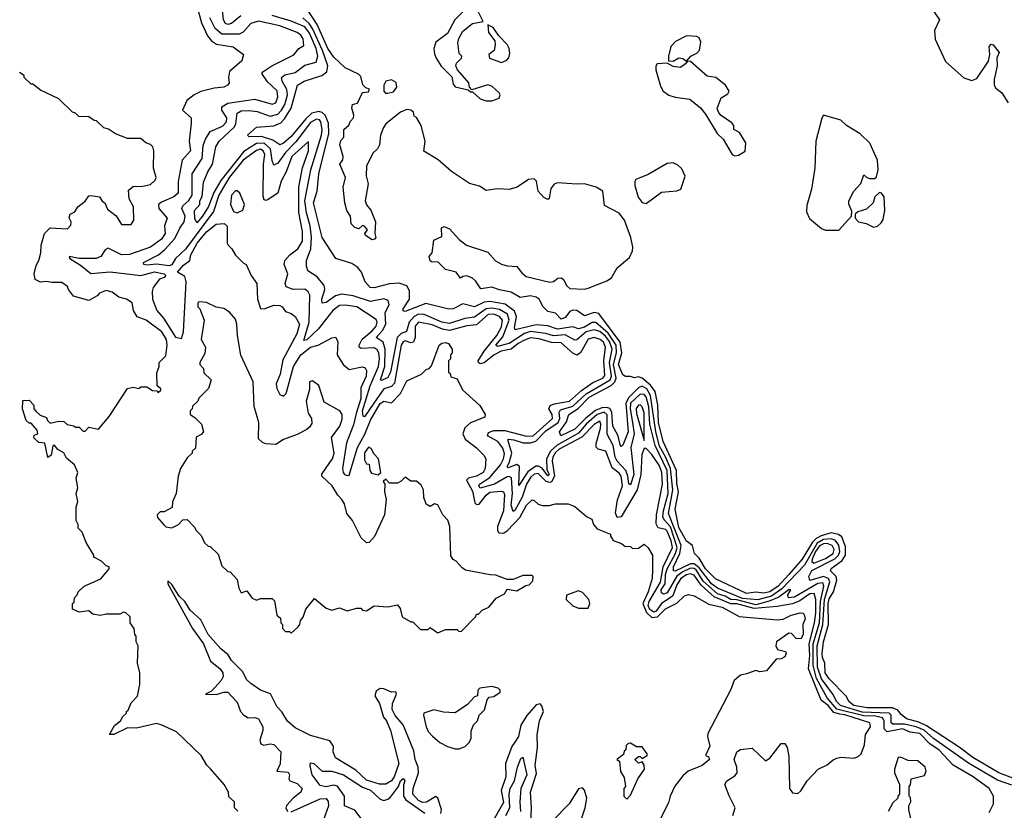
# Model space of a CAD drawing. Extents: x 2472589 to 2662339, y 701009 to 849030.
# Tile 125 of 256: x 2547936 to 2553043, y 781481 to 785585. Entities that reach past the tile are written whole.
import ezdxf

# ---------------------------------------------------------------- set-up
doc = ezdxf.new("R2010")
doc.units = 0

msp = doc.modelspace()

# ---------------------------------------------------------------- linework, layer by layer
at = {"layer": '0CON05XD'}
for points in [[(2550275, 785666), (2550193.8, 785585), (2550155, 785513.8), (2550095, 785467.5), (2550084.4, 785435.6), (2550088.3, 785408.3), (2550096, 785385), (2550122.9, 785342.9), (2550178.3, 785288.3), (2550185, 785250), (2550195, 785236.7), (2550261.7, 785221.7), (2550275, 785210), (2550285, 785210), (2550325, 785173.8), (2550355, 785163.3), (2550385, 785163.3)], [(2548858.2, 785645), (2548878.9, 785568.9), (2548910.8, 785500.8), (2548931.5, 785475), (2548957.3, 785457.3), (2549043.6, 785443.6), (2549096.7, 785405), (2549087.9, 785372.1), (2549024.3, 785315.7), (2549018.8, 785285), (2549022.5, 785255), (2549013.3, 785245), (2548995, 785234.4), (2548945, 785230), (2548875, 785211.5), (2548841.4, 785195), (2548803.1, 785165), (2548781.2, 785115), (2548825, 785076), (2548825, 785047.5), (2548815.5, 784955), (2548821.8, 784905), (2548779.1, 784855), (2548757.9, 784745), (2548758.2, 784685), (2548735, 784665.4), (2548671.9, 784638.1), (2548656.9, 784625), (2548657.8, 784605), (2548701.4, 784555), (2548686.7, 784515), (2548690.4, 784475), (2548671.8, 784445), (2548615, 784404), (2548505, 784365.9), (2548465, 784363.9), (2548395, 784398.5), (2548378.9, 784391.1), (2548357.1, 784355), (2548333.3, 784345), (2548245.4, 784345.4), (2548193.3, 784355), (2548196.7, 784345), (2548251.3, 784311.3), (2548305, 784267.3), (2548405, 784277), (2548565, 784256.4), (2548635, 784276.1), (2548685.8, 784265), (2548695, 784257.1), (2548685, 784246.8), (2548661.2, 784238.8), (2548628, 784195), (2548622.8, 784175), (2548624.7, 784134.7), (2548646.7, 784075), (2548682.4, 784035), (2548745, 783937.5), (2548775, 783930), (2548785.8, 783964.2), (2548800.3, 784225), (2548792.7, 784252.7), (2548754.6, 784275), (2548785, 784310.5), (2548819.2, 784335), (2548824.1, 784365), (2548857.1, 784425), (2548905, 784483.8), (2548955, 784524.3), (2548996.4, 784526.4), (2549013, 784513), (2549012.5, 784425), (2549017.5, 784415), (2549036.1, 784396.1), (2549055, 784362.5), (2549095, 784322.5), (2549110, 784315), (2549136.4, 784256.4), (2549166.7, 784215), (2549168.9, 784135), (2549185, 784086.2), (2549205, 784084.2), (2549255, 784102.5), (2549285, 784101.2), (2549296.7, 784095), (2549315, 784070), (2549345, 784059.2), (2549364.4, 784044.4), (2549388.2, 784005), (2549374, 783955), (2549300.5, 783819.5), (2549286.9, 783745), (2549266.9, 783695), (2549270.5, 783670.5), (2549285, 783640), (2549305, 783631.4), (2549318.2, 783645), (2549356.5, 783785), (2549394.7, 783845), (2549445, 783886), (2549485, 783895.7), (2549555, 783933.8), (2549575, 783936.7), (2549586.2, 783915), (2549582, 783845), (2549614.6, 783794.6), (2549645, 783769.2), (2549712.7, 783782.7), (2549727.9, 783777.9), (2549734.4, 783764.4), (2549733.5, 783735), (2549706.2, 783675), (2549705, 783618.8), (2549681.6, 783541.6), (2549668.1, 783481.9), (2549631.3, 783388.7), (2549609.8, 783255), (2549613.2, 783235), (2549621.5, 783225), (2549635, 783218.8), (2549645, 783221.3), (2549688.1, 783365), (2549726.7, 783433.3), (2549755, 783506.1), (2549805, 783592.9), (2549825, 783604.5), (2549865, 783596.7), (2549911.1, 783645), (2549945, 783710), (2550020, 783745), (2550045, 783770), (2550060, 783775), (2550071.7, 783788.3), (2550112.5, 783895), (2550125, 783906.7), (2550145, 783910), (2550160, 783905), (2550180, 783875), (2550180, 783855), (2550170, 783845), (2550170, 783825), (2550160, 783815), (2550160, 783755), (2550168.3, 783748.3), (2550171.7, 783731.7), (2550205, 783720), (2550233.6, 783663.6), (2550323, 783583), (2550350, 783535), (2550348.3, 783521.7), (2550275, 783493.3), (2550244.2, 783465.8), (2550234, 783435), (2550247.1, 783407.1), (2550305, 783363.3), (2550343.3, 783325), (2550353.8, 783305), (2550350.8, 783255), (2550339.4, 783235), (2550306, 783215), (2550263.8, 783205), (2550254.3, 783195), (2550285, 783138.6), (2550296.7, 783076.7), (2550305, 783068.2), (2550319.4, 783070.6), (2550355, 783117.5), (2550375, 783132.1), (2550435, 783138.6), (2550445, 783133.8), (2550450.9, 783120.9), (2550445.8, 783035), (2550413.9, 782955), (2550413.6, 782933.6), (2550420.7, 782920.7), (2550445, 782919), (2550466.4, 782933.6), (2550529.5, 783000.5), (2550565, 783065.8), (2550595, 783092.5), (2550605, 783090), (2550625, 783070), (2550647, 783063), (2550683, 783063), (2550715, 783072.5), (2550781.7, 783071.7), (2550815, 783057.5), (2550876.4, 783006.4), (2550903, 782993), (2550912.5, 782965), (2550931.7, 782941.7), (2551000, 782915), (2551000, 782905), (2551015, 782882.5), (2551057, 782867), (2551075, 782852.5), (2551105, 782850), (2551115, 782840), (2551145, 782842.5), (2551175, 782862.5), (2551195, 782843.3), (2551218.6, 782805), (2551218.3, 782731.7), (2551215.7, 782685), (2551195.2, 782615), (2551169, 782555), (2551187.5, 782507.5), (2551215, 782482.9), (2551245, 782485.5), (2551285, 782527.7), (2551344, 782556), (2551385, 782594), (2551405, 782601.2), (2551435, 782593.8), (2551510.9, 782550.9), (2551578.8, 782535), (2551667, 782487), (2551865, 782469.2), (2551896.4, 782473.6), (2551937.5, 782495), (2551985, 782505.8), (2551997.5, 782505), (2552005, 782497.5), (2552010, 782475), (2551998, 782445), (2551998.9, 782395), (2551988.7, 782371.3), (2551963.4, 782373.4), (2551938.5, 782398.5), (2551925, 782400), (2551861.5, 782355), (2551857.1, 782335), (2551866.2, 782316.2), (2551908.8, 782305), (2551912, 782295), (2551905, 782277.5), (2551885, 782267.5), (2551860, 782265), (2551810, 782205), (2551775, 782200), (2551755, 782207.5), (2551705, 782190), (2551675, 782182.5), (2551642.5, 782155), (2551622.5, 782105), (2551505, 781880), (2551503.3, 781865), (2551515.8, 781814.2), (2551492.5, 781765), (2551509.3, 781759.3), (2551513.3, 781745), (2551475.4, 781714.6), (2551403.3, 781685), (2551375, 781660), (2551333.9, 781606.1), (2551310, 781555), (2551300.7, 781519.3), (2551212.7, 781347.3)], [(2549083.1, 785605), (2549035, 785564.5), (2549015, 785559.5), (2549004.3, 785565), (2548993.8, 785583.8), (2548988.1, 785635)], [(2553095, 781643.9), (2553015, 781675.3), (2552879.5, 781755), (2552809.6, 781809.6), (2552639.1, 781919.1), (2552599.4, 781939.4), (2552535, 781956.4), (2552508.5, 781978.5), (2552491.1, 782001.1), (2552463.8, 782013.8), (2552332.5, 782012.5), (2552262.7, 782025), (2552238.2, 782045), (2552223.4, 782073.4), (2552135, 782164), (2552113.8, 782195), (2552112.7, 782245), (2552100, 782275), (2552099, 782295), (2552105.3, 782355), (2552130.8, 782445), (2552129.8, 782555), (2552135, 782579.5), (2552157.8, 782615), (2552174.1, 782675), (2552170, 782695), (2552141.5, 782725), (2552145, 782736), (2552202.3, 782777.7), (2552220, 782805), (2552220, 782850), (2552201, 782901), (2552183.6, 782913.6), (2552145, 782921.3), (2552093.2, 782906.8), (2552067.3, 782892.7), (2552047.5, 782872.5), (2551994.7, 782785), (2551925, 782705.5), (2551870.8, 782645), (2551827.3, 782615), (2551795, 782607.6), (2551755, 782612.9), (2551705, 782607.1), (2551545, 782682.9), (2551493.9, 782735), (2551460, 782790), (2551436.2, 782815), (2551426.2, 782855), (2551395, 782877.5), (2551355, 782948.6), (2551336.2, 783045), (2551353.4, 783135), (2551345, 783177.5), (2551343.6, 783245), (2551273, 783395), (2551249.8, 783495), (2551246.5, 783586.5), (2551231.4, 783655), (2551207.5, 783687.5), (2551165, 783724.7), (2551145, 783730.6), (2551125, 783726.7), (2551105, 783733.3), (2551077.5, 783732.5), (2551065, 783741.2), (2551042.5, 783795), (2551060, 783855), (2551051.4, 783911.4), (2550939.6, 784059.6), (2550915, 784064.8), (2550865, 784047.3), (2550825.3, 784075.3), (2550805, 784077.2), (2550789.9, 784070.1), (2550765, 784038.8), (2550745, 784031.2), (2550715, 784060.9), (2550675, 784070), (2550650.8, 784095), (2550630.6, 784135), (2550615.3, 784145.3), (2550585, 784151.6), (2550532.8, 784142.8), (2550485, 784170.9), (2550425, 784182.2), (2550385, 784196.9), (2550327.9, 784187.9), (2550300.2, 784230.2), (2550285, 784242.9), (2550255, 784256.2), (2550235, 784252.5), (2550223, 784243), (2550200, 784275), (2550145, 784287.5), (2550105, 784328.8), (2550075, 784327.1), (2550065, 784334), (2550060, 784355), (2550076.2, 784375), (2550085, 784440), (2550125, 784460), (2550123.3, 784505), (2550138.3, 784511.7), (2550165, 784500), (2550215, 784444.3), (2550254, 784415), (2550365, 784377.7), (2550403.6, 784333.6), (2550435, 784315.5), (2550465, 784307.1), (2550514.6, 784304.6), (2550540.3, 784270.3), (2550562.6, 784252.6), (2550685, 784222.3), (2550705, 784226.5), (2550727.2, 784242.8), (2550745, 784244.5), (2550756.8, 784236.8), (2550773.8, 784203.8), (2550790, 784190), (2550864, 784186), (2550885, 784191.1), (2550981.1, 784228.9), (2551005, 784245.4), (2551035, 784297.1), (2551099.5, 784350.5), (2551114.7, 784385), (2551116.2, 784405), (2551106.4, 784455), (2551072.5, 784545), (2551045, 784580), (2550970, 784620), (2550960, 784695), (2550926.7, 784715), (2550865, 784732.7), (2550825, 784732), (2550725, 784737.3), (2550708.5, 784731.5), (2550691.5, 784708.5), (2550682.5, 784657.5), (2550675, 784650.8), (2550655, 784662.9), (2550624.6, 784694.6), (2550616.4, 784746.4), (2550605, 784759.4), (2550575, 784755.5), (2550515.8, 784715), (2550475, 784703.5), (2550415, 784707.1), (2550355, 784698.2), (2550320.7, 784720.7), (2550268.6, 784735), (2550175, 784796.4), (2550107.3, 784857.3), (2550032.7, 784902.7), (2550039.2, 784955), (2550017.9, 785035), (2549995, 785077.5), (2549982.5, 785085), (2549978, 785105), (2549965, 785115.6), (2549945, 785118.9), (2549911.2, 785105), (2549836, 785045), (2549822.9, 785025), (2549808, 784985), (2549802.5, 784935), (2549792.5, 784915), (2549767.7, 784892.3), (2549735.7, 784825), (2549733.1, 784775), (2549742.9, 784732.9), (2549727.5, 784645), (2549734.4, 784624.4), (2549756.8, 784596.8), (2549781.2, 784535), (2549777.5, 784475), (2549783.8, 784455), (2549776.7, 784445), (2549765, 784443.1), (2549730, 784465), (2549726.7, 784475), (2549740, 784495), (2549725, 784512.5), (2549715, 784517.5), (2549695, 784498.8), (2549675, 784505.7), (2549654.6, 784524.6), (2549651.2, 784565), (2549632.5, 784595), (2549622, 784635), (2549613.8, 784715), (2549625.8, 784765), (2549597.5, 784835), (2549611.7, 784858.3), (2549613.8, 784875), (2549596.2, 784935), (2549601.7, 784958.3), (2549616.7, 784975), (2549617.5, 785015), (2549643, 785037), (2549651.7, 785058.3), (2549667.5, 785075), (2549669.3, 785089.3), (2549658.8, 785125), (2549662.5, 785145), (2549688.8, 785151.2), (2549713.6, 785206.4), (2549745, 785210), (2549750, 785225), (2549731.7, 785231.7), (2549716.4, 785246.4), (2549705, 785290), (2549693, 785303), (2549625, 785335.6), (2549565, 785390.5), (2549535, 785435.7), (2549479.8, 785559.8), (2549423.9, 785643.9)], [(2550385, 785163.3), (2550423, 785177), (2550427.5, 785195), (2550422.5, 785205), (2550385, 785240), (2550365, 785246.7), (2550281.7, 785221.7), (2550270, 785235), (2550265, 785257.5), (2550206.7, 785325), (2550197.5, 785345), (2550201.2, 785358.8), (2550227.5, 785385), (2550230, 785395), (2550215, 785410), (2550209.2, 785465), (2550213.4, 785486.6), (2550234.3, 785525.7), (2550284.1, 785565.9), (2550340, 785575), (2550311.4, 785635)], [(2552676.6, 785626.6), (2552707.3, 785585), (2552681.3, 785528.7), (2552683.8, 785483.8), (2552738.4, 785368.4), (2552833.5, 785283.5), (2552875, 785268.8), (2552900.3, 785279.7), (2552960.6, 785369.4), (2552967.9, 785405), (2552964.5, 785445.5), (2552975, 785457.1), (2552985.8, 785455), (2553015.8, 785415), (2553003.5, 785386.5), (2553006.1, 785345), (2552990.3, 785275), (2552990.8, 785245), (2552999.1, 785229.1), (2553029.4, 785205), (2553062.8, 785152.7)], [(2552965, 781470), (2552987.5, 781515), (2552986.7, 781555), (2552964, 781595), (2552880.6, 781655), (2552777.1, 781715), (2552705, 781794), (2552656.1, 781826.1), (2552605, 781879.6), (2552555, 781887.3), (2552515, 781903.8), (2552435, 781889.1), (2552419.1, 781905), (2552419.1, 781945), (2552410.5, 781960.5), (2552375, 781969.6), (2552315, 781971.5), (2552175, 782007), (2552124.1, 782065), (2552069.5, 782165), (2552052, 782235), (2552052.2, 782345), (2552083.6, 782455), (2552089.9, 782565), (2552107.3, 782645), (2552101.9, 782661.9), (2552075, 782659), (2551955, 782587), (2551924.2, 782585), (2551920.5, 782599.5), (2551935.6, 782625.6), (2551926.9, 782626.9), (2551872.9, 782587.1), (2551823.4, 782566.6), (2551755, 782548.4), (2551655, 782573.3), (2551625, 782574.9), (2551595, 782592.4), (2551555, 782604.2), (2551481.5, 782671.5), (2551445, 782729.3), (2551435, 782736.6), (2551415, 782738.5), (2551375, 782719.9), (2551344.1, 782695.9), (2551295, 782610.6), (2551275, 782602.9), (2551265, 782609.4), (2551263, 782625), (2551283.3, 782656.7), (2551285.9, 782705), (2551294.4, 782735), (2551337.9, 782815), (2551346.4, 782845), (2551312.2, 782952.2), (2551279.1, 782989.1), (2551272.4, 783005), (2551274.6, 783035), (2551300, 783125), (2551294.4, 783245), (2551231.6, 783375), (2551204.9, 783485), (2551199.4, 783575), (2551185, 783627.6), (2551175, 783640.2), (2551155, 783641.7), (2551104.6, 783595.4), (2551101.9, 783565), (2551114.3, 783494.3), (2551124, 783435), (2551106.3, 783365), (2551121.5, 783225), (2551105, 783170), (2551095, 783176.2), (2551090.9, 783215), (2551080.2, 783245), (2551035, 783293.4), (2551024.1, 783314.1), (2551014.2, 783375), (2550983.2, 783433.2), (2550983.4, 783533.4), (2550967, 783547), (2550931.5, 783535), (2550875, 783486.3), (2550835, 783439.6), (2550723, 783377), (2550688.9, 783345), (2550668.7, 783305), (2550670.4, 783250.4), (2550682.5, 783225), (2550675, 783216.7), (2550646.5, 783256.5), (2550627.2, 783267.2), (2550612.9, 783267.1), (2550571.9, 783238.1), (2550525, 783166.7), (2550528.4, 783265), (2550515, 783276.8), (2550469.2, 783259.2), (2550464.7, 783265), (2550474.3, 783285.7), (2550488.3, 783335), (2550468.6, 783405), (2550472.1, 783407.9), (2550499.2, 783405), (2550548.1, 783388.1), (2550585, 783388.2), (2550612.5, 783397.5), (2550665, 783451.5), (2550728.5, 783495), (2550738.3, 783515), (2550734.5, 783545.5), (2550740.8, 783559.2), (2550805, 783579.7), (2550875, 783643.5), (2550997.9, 783715), (2551005.6, 783735), (2550995.3, 783805), (2551009.1, 783875), (2550995.6, 783915), (2550975, 783942.8), (2550945, 783966.1), (2550915, 783975.2), (2550874.1, 783965), (2550825, 783924), (2550815, 783922.2), (2550765, 783948.4), (2550705, 783943.5), (2550665, 783956.2), (2550585, 783967.2), (2550554.2, 783955.8), (2550475, 783904.5), (2550455, 783899.6), (2550415, 783888.9), (2550405.6, 783895), (2550442, 783938), (2550475.5, 784025), (2550466.2, 784056.2), (2550425, 784080.1), (2550385, 784087.8), (2550355.1, 784084.9), (2550295, 784041.1), (2550245, 784033.4), (2550165, 784008.7), (2550125.6, 784015), (2550034.8, 784054.8), (2550005, 784056.2), (2549982.2, 784045), (2549955.9, 784015), (2549943.2, 783966.8), (2549915, 783957), (2549894.6, 783935.4), (2549858.6, 783755), (2549845, 783728.2), (2549812, 783712), (2549808, 783715), (2549830.2, 783785), (2549831.6, 783875), (2549821.5, 783911.5), (2549785.6, 783935), (2549818.1, 783971.9), (2549834.8, 784005), (2549832.3, 784065), (2549852.1, 784105), (2549847.2, 784127.2), (2549825, 784136.1), (2549755, 784122.9), (2549665, 784152.5), (2549605, 784160.3), (2549575, 784152.2), (2549525, 784117.5), (2549505, 784113.3), (2549503.8, 784135), (2549518.9, 784185), (2549516, 784205), (2549479.6, 784249.6), (2549430.6, 784280.6), (2549423.1, 784305), (2549423.1, 784335), (2549446.9, 784395), (2549449.5, 784455), (2549443.3, 784515), (2549423, 784583), (2549414.5, 784645), (2549446.5, 784805), (2549501.7, 784985), (2549504.4, 785015), (2549497.6, 785055), (2549491.1, 785065), (2549475, 785068.3), (2549445, 785051.1), (2549368.5, 784951.5), (2549315.1, 784894.9), (2549275, 784841.1), (2549255, 784830), (2549245, 784853.3), (2549236.7, 784915), (2549205, 784943.6), (2549165, 784943.1), (2549098.6, 784901.4), (2548980.1, 784749.9), (2548942.3, 784687.7), (2548915, 784615.7), (2548885, 784564.5), (2548855, 784531.4), (2548843.8, 784553.8), (2548842.9, 784595), (2548870.4, 784625), (2548870, 784645), (2548883.2, 784666.8), (2548889.1, 784740.9), (2548911.8, 784795), (2548936.6, 784835), (2548953.1, 784925), (2548971.1, 784955), (2549050.6, 785029.4), (2549058.1, 785045), (2549065, 785098.9), (2549085, 785111.2), (2549124.3, 785114.3), (2549168.4, 785108.4), (2549235, 785084.3), (2549274.8, 785095.2), (2549294.3, 785115), (2549311.2, 785145), (2549325.2, 785195), (2549322.5, 785222.5), (2549297.8, 785265), (2549294.7, 785285.3), (2549311.7, 785298.3), (2549365, 785311.2), (2549415, 785348.8), (2549474.4, 785365), (2549482.4, 785395), (2549473.4, 785435), (2549439.6, 785515), (2549415, 785547.9), (2549345, 785578.1), (2549245, 785607.1)], [(2548985, 785132.5), (2549015, 785151.8), (2549155, 785171.8), (2549245, 785147.1), (2549265, 785152.7), (2549275.8, 785185), (2549271.5, 785215), (2549222.1, 785262.1), (2549191.9, 785305), (2549197.1, 785315), (2549244.2, 785345.8), (2549358.1, 785401.9), (2549384.5, 785435.5), (2549409.1, 785450.9), (2549406.2, 785485), (2549394.4, 785505), (2549375, 785518), (2549285, 785552.9), (2549175, 785577), (2549135, 785564.7), (2549095, 785520.9), (2549075, 785509.1), (2548985, 785509.2), (2548949.5, 785539.5), (2548922.4, 785595)], [(2553082, 781612), (2553007.6, 781637.6), (2552856.8, 781726.8), (2552674.9, 781854.9), (2552626.6, 781896.6), (2552585, 781915.4), (2552525, 781928.4), (2552465, 781928.4), (2552455.8, 781935.8), (2552456.1, 781975), (2552445, 781985.4), (2552305, 781991.2), (2552194.1, 782025), (2552175, 782043.8), (2552154.3, 782085), (2552094, 782164), (2552074.5, 782225), (2552072.3, 782335), (2552102.2, 782445), (2552110.6, 782575), (2552137.6, 782667.6), (2552130.9, 782685), (2552105, 782695.2), (2552033.5, 782673.5), (2552029.5, 782695), (2552044.5, 782725.5), (2552163.3, 782786.7), (2552182.3, 782805), (2552190.3, 782825), (2552185, 782857.5), (2552165, 782883.3), (2552145, 782889.6), (2552105, 782886.7), (2552071.9, 782868.1), (2552006.9, 782753.1), (2551889.5, 782630.5), (2551835, 782593.5), (2551765, 782573.7), (2551685, 782581.4), (2551555, 782633.8), (2551525, 782657), (2551460.4, 782740.4), (2551435, 782761.4), (2551415, 782761.5), (2551335, 782723.2), (2551328, 782725), (2551326.9, 782745), (2551359.2, 782815), (2551366.1, 782855), (2551302, 783022), (2551324.2, 783145), (2551312.2, 783255), (2551285, 783315.6), (2551255, 783370.6), (2551235, 783445.4), (2551208.1, 783635), (2551188.1, 783668.1), (2551165, 783683.1), (2551145.5, 783674.5), (2551095.6, 783624.4), (2551079.6, 783595), (2551091.9, 783445), (2551065, 783376), (2551055, 783370), (2551052.2, 783375), (2551038.5, 783428.5), (2551011.7, 783475), (2551008.2, 783548.2), (2550996.3, 783566.3), (2550982.2, 783572.2), (2550955, 783570.4), (2550923.2, 783556.8), (2550872.6, 783517.4), (2550815, 783460), (2550742.5, 783425), (2550736.7, 783445), (2550772.4, 783497.6), (2550783.8, 783535), (2550832.9, 783567.1), (2550889.8, 783625), (2551003.1, 783686.9), (2551022.3, 783705), (2551029.5, 783725), (2551015.7, 783795), (2551031, 783855), (2551029, 783895), (2550988.1, 783958.1), (2550925, 784013.8), (2550905, 784013.9), (2550865, 783989.5), (2550835, 783981), (2550805, 783990.5), (2550725, 783979.2), (2550675, 783996.6), (2550615, 784001.9), (2550506, 783976), (2550502.7, 783985), (2550513.2, 784045), (2550502.7, 784072.7), (2550455, 784109.2), (2550375, 784122.3), (2550345, 784118.9), (2550295, 784095.4), (2550235, 784110.5), (2550185, 784084.5), (2550161.7, 784081.7), (2550042.2, 784112.2), (2549935, 784070), (2549925, 784073.3), (2549924.4, 784085), (2549957.5, 784135), (2549958.2, 784178.2), (2549945, 784203.8), (2549905, 784217.5), (2549855, 784214.2), (2549775, 784192.5), (2549753.8, 784195), (2549728.8, 784225), (2549708.8, 784275), (2549689.5, 784299.5), (2549659.4, 784319.4), (2549576.7, 784345), (2549505, 784453.8), (2549460.8, 784635), (2549478.9, 784695), (2549487.3, 784785), (2549539.8, 784995), (2549538.5, 785048.5), (2549520.1, 785090.1), (2549505, 785103), (2549487.8, 785107.8), (2549451.1, 785098.9), (2549419.5, 785070.5), (2549345, 784978.7), (2549305, 784944.1), (2549285, 784935.5), (2549248.9, 784958.9), (2549190.8, 784979.2), (2549127, 784977), (2549117.5, 784985), (2549165, 785027.5), (2549255, 785033.5), (2549290, 785050), (2549309.8, 785070.2), (2549343.8, 785126.2), (2549377.5, 785245), (2549410.8, 785265), (2549504.1, 785295.9), (2549528.6, 785315), (2549534.6, 785345.4), (2549506.2, 785425), (2549456.2, 785536.2), (2549438, 785565), (2549405, 785593.8)], [(2550435, 785363.3), (2550462.5, 785375), (2550472.7, 785387.3), (2550478.1, 785411.9), (2550474.2, 785435), (2550465, 785456.2), (2550421.2, 785501.2), (2550391.2, 785545), (2550365, 785557.5), (2550368.3, 785518.3), (2550400, 785475), (2550402.5, 785455), (2550397.5, 785425), (2550370, 785405), (2550372.5, 785385), (2550435, 785363.3)], [(2551325, 785368.8), (2551355, 785386.9), (2551375, 785383.8), (2551395, 785370), (2551416.7, 785395), (2551448.5, 785411.5), (2551462.8, 785427.2), (2551469.7, 785469.7), (2551459.9, 785489.9), (2551447.8, 785497.8), (2551395, 785501.9), (2551338.2, 785471.8), (2551313.8, 785445), (2551300.6, 785395), (2551300.7, 785370.7), (2551325, 785368.8)], [(2551645, 784878.8), (2551665, 784881.2), (2551698.3, 784901.7), (2551702.5, 784945), (2551669.3, 784999.3), (2551640, 785015), (2551640, 785035), (2551629.3, 785049.3), (2551575, 785087.5), (2551561.7, 785101.7), (2551553.6, 785123.6), (2551575, 785180), (2551609.3, 785200.7), (2551616.4, 785213.6), (2551596.2, 785245), (2551546.7, 785285), (2551502, 785292), (2551415, 785367.5), (2551400, 785370), (2551390, 785355), (2551363, 785337), (2551325, 785341.2), (2551295, 785360), (2551243.3, 785355), (2551235.9, 785344.1), (2551235.8, 785325), (2551259.4, 785239.4), (2551273.8, 785213.8), (2551303.2, 785193.2), (2551335, 785182.2), (2551411.7, 785171.7), (2551467.8, 785127.8), (2551494, 785095), (2551554, 784995), (2551584, 784965), (2551631.2, 784885), (2551645, 784878.8)], [(2549067, 781477), (2549050, 781495), (2549050, 781525), (2549021.7, 781551.7), (2549020, 781575), (2548997.5, 781615), (2548926.7, 781696.7), (2548907.5, 781715), (2548877.5, 781765), (2548749.3, 781889.3), (2548670, 781925), (2548645, 781932.5), (2548542, 781908), (2548495, 781910), (2548425, 781874.3), (2548401.2, 781875), (2548428.6, 781921.4), (2548458.8, 781945), (2548471.2, 781968.8), (2548490, 781985), (2548490, 781995), (2548498.3, 782001.7), (2548515, 782040), (2548547, 782073), (2548560, 782135), (2548560, 782195), (2548547.5, 782245), (2548550, 782335), (2548540, 782355), (2548540, 782385), (2548533, 782393), (2548530, 782425), (2548510, 782455), (2548510, 782485), (2548487, 782507), (2548475, 782510), (2548455, 782500), (2548385, 782500), (2548355, 782492.5), (2548315, 782500), (2548295, 782517.5), (2548245, 782510), (2548210, 782525), (2548210, 782555), (2548218.3, 782561.7), (2548220, 782585), (2548235, 782600), (2548240, 782615), (2548270, 782645), (2548356.4, 782683.6), (2548400, 782735), (2548400, 782745), (2548385, 782750), (2548360, 782775), (2548320, 782795), (2548320, 782805), (2548281.7, 782871.7), (2548260, 782925), (2548240, 782945), (2548240, 782965), (2548230, 782985), (2548230, 783055), (2548237.5, 783085), (2548230, 783125), (2548237.5, 783155), (2548230, 783205), (2548237.5, 783235), (2548220, 783275), (2548178.3, 783308.3), (2548165, 783336.2), (2548133.8, 783353.8), (2548115, 783377.5), (2548108.3, 783371.7), (2548100, 783325), (2548081.7, 783311.7), (2548067.5, 783387.5), (2548035, 783390), (2548010, 783415), (2548011.7, 783428.3), (2548030, 783435), (2548027.5, 783455), (2547995, 783490), (2547985, 783490), (2547970, 783505), (2547950, 783565), (2547951.7, 783608.3), (2547985, 783610), (2548010, 783585), (2548010, 783565), (2548021.7, 783551.7), (2548041.7, 783531.7), (2548075, 783520), (2548080, 783505), (2548095, 783490), (2548138.3, 783501.7), (2548165, 783500), (2548183, 783483), (2548217, 783477), (2548225, 783470), (2548245, 783470), (2548265, 783450), (2548275, 783450), (2548295, 783470), (2548345, 783460), (2548400, 783525), (2548495, 783670), (2548525, 783677.5), (2548555, 783670), (2548565, 783680), (2548595, 783680), (2548625, 783660), (2548648.3, 783658.3), (2548655, 783650), (2548668.3, 783661.7), (2548668.3, 783668.3), (2548650, 783685), (2548648.3, 783751.7), (2548660, 783785), (2548660, 783805), (2548695, 783840), (2548701.5, 783895), (2548697.1, 783925), (2548673.8, 783965), (2548592.5, 784025), (2548545, 784042.5), (2548526.7, 784075), (2548520, 784115), (2548490, 784135), (2548450, 784145), (2548415, 784170), (2548385, 784180), (2548350, 784165), (2548338.3, 784151.7), (2548295, 784127.5), (2548215, 784150), (2548190, 784185), (2548185, 784200), (2548155, 784220), (2548105, 784220), (2548075, 784226.7), (2548045, 784223.3), (2548016.4, 784236.4), (2548011.2, 784265), (2548021.2, 784308.8), (2548036.2, 784335), (2548045.8, 784374.2), (2548047.1, 784415), (2548065.4, 784474.6), (2548095, 784504), (2548185, 784500), (2548201.7, 784518.3), (2548202.5, 784535), (2548193, 784557), (2548197.5, 784575), (2548223, 784587), (2548237, 784613), (2548276.4, 784643.6), (2548295, 784670), (2548305, 784672.5), (2548350, 784665), (2548363.6, 784643.6), (2548377.5, 784635), (2548391.7, 784601.7), (2548436.4, 784566.4), (2548465, 784522.5), (2548515, 784522.5), (2548527.5, 784545), (2548526.4, 784613.6), (2548503.8, 784655), (2548500.7, 784699.3), (2548525, 784718.8), (2548575, 784720), (2548615, 784730), (2548638.3, 784751.7), (2548643.6, 784766.4), (2548630, 784815), (2548632.5, 784905), (2548626.7, 784925), (2548615, 784937.5), (2548590, 784945), (2548565, 784967.5), (2548495, 784967.5), (2548433, 784993), (2548397, 785017), (2548373, 785023), (2548335, 785060), (2548321.7, 785061.7), (2548295, 785080), (2548243, 785083), (2548225, 785100), (2548210, 785105), (2548140, 785175), (2548045, 785220), (2548005, 785250), (2547995, 785250), (2547960, 785285), (2547960, 785295), (2547935, 785310)], [(2549834, 785204), (2549845, 785204.2), (2549875, 785210.6), (2549892.2, 785235), (2549888.2, 785258.2), (2549865, 785272.9), (2549835, 785265.8), (2549824, 785245), (2549824, 785214), (2549834, 785204)], [(2551635.7, 781455), (2551647.5, 781495), (2551616, 781556), (2551594.2, 781615.8), (2551603.8, 781635), (2551645, 781660), (2551656.9, 781675), (2551656.5, 781705), (2551642.5, 781745), (2551655, 781785.6), (2551675, 781796.9), (2551735, 781804.4), (2551805, 781738), (2551827.4, 781752.6), (2551885, 781827.5), (2551905, 781827.5), (2551917, 781807), (2551925, 781760), (2551928.8, 781595), (2551945, 781572.5), (2551971.7, 781568.3), (2551988.3, 781581.7), (2552020, 781635), (2552077.5, 781695), (2552125, 781716.7), (2552155, 781743.3), (2552175, 781751.2), (2552195, 781756.7), (2552265, 781752.5), (2552285, 781760), (2552300, 781775), (2552318.3, 781821.7), (2552322.9, 781875), (2552348.1, 781915), (2552345.7, 781935), (2552215, 781976.9), (2552189.7, 781979.7), (2552158.6, 781988.6), (2552129.8, 782025), (2552093.3, 782053.3), (2552027.7, 782215), (2552033.8, 782285), (2552030.4, 782345), (2552058.5, 782455), (2552064.6, 782505), (2552064.8, 782575), (2552057.1, 782607.1), (2552035, 782605.2), (2551982, 782568), (2551945, 782553.3), (2551865, 782538.7), (2551745, 782529.2), (2551655, 782553.8), (2551625, 782552.5), (2551538.8, 782588.8), (2551470.1, 782650.1), (2551435, 782701.4), (2551415, 782709.4), (2551395, 782704.4), (2551364.8, 782685), (2551345, 782652.2), (2551324.5, 782595), (2551289, 782571), (2551264.7, 782555.3), (2551237.4, 782515), (2551225, 782509.1), (2551205, 782524), (2551196.3, 782545), (2551200.2, 782565), (2551259.4, 782665), (2551274.4, 782745.6), (2551321.5, 782845), (2551315, 782880.5), (2551295, 782930), (2551285, 782939.2), (2551248, 782948), (2551238.1, 782968.1), (2551239.5, 783015), (2551270, 783175), (2551266, 783235), (2551255, 783270), (2551215, 783328.5), (2551185, 783360), (2551175, 783360), (2551162.2, 783327.8), (2551157.6, 783225), (2551138.8, 783145), (2551055, 783004.2), (2551035, 783001.4), (2551026.6, 783025), (2551037.1, 783092.9), (2551062.8, 783165), (2551056.5, 783215), (2551045, 783230.8), (2551008.3, 783258.3), (2550976.7, 783345), (2550936.6, 783356.6), (2550926.6, 783366.6), (2550925.3, 783385.3), (2550948.4, 783465), (2550950.7, 783485), (2550945, 783500.5), (2550915, 783484.6), (2550851.2, 783418.8), (2550735, 783356.5), (2550715, 783338), (2550701.7, 783315), (2550698.3, 783295), (2550710.2, 783215), (2550695, 783186.4), (2550685, 783182.4), (2550667.6, 783187.6), (2550625, 783229.5), (2550605, 783225.7), (2550585, 783208.4), (2550564.4, 783175), (2550542.6, 783107.4), (2550505, 783037.9), (2550495, 783032.5), (2550484.9, 783064.9), (2550493, 783125), (2550486.9, 783206.9), (2550475, 783214.1), (2550465, 783211.6), (2550398, 783175), (2550325, 783153.6), (2550317.2, 783165), (2550321.2, 783175), (2550375, 783208.6), (2550430.8, 783275), (2550446.3, 783305), (2550451.3, 783331.3), (2550441.3, 783361.3), (2550415.9, 783395.9), (2550362, 783425), (2550368.3, 783441.7), (2550395, 783453.2), (2550452.8, 783452.8), (2550565, 783423.8), (2550599.6, 783425), (2550699.3, 783515), (2550698.2, 783535), (2550680, 783565), (2550687.9, 783582.1), (2550708.5, 783591.5), (2550788.2, 783605), (2550849.6, 783660.4), (2550908.8, 783701.2), (2550960.4, 783725), (2550971.8, 783738.2), (2550965.2, 783815), (2550973.8, 783885), (2550965, 783910.8), (2550947.3, 783925), (2550915, 783934.7), (2550885, 783927.5), (2550845, 783855.7), (2550825, 783844.3), (2550805, 783854.4), (2550745, 783908.2), (2550695, 783909), (2550631.2, 783928.8), (2550585, 783933.7), (2550555, 783922.3), (2550521.6, 783905), (2550486, 783874), (2550433.9, 783865), (2550397.9, 783845), (2550345, 783803.2), (2550325, 783798.9), (2550315.6, 783805), (2550314.7, 783815), (2550345.2, 783865), (2550410.2, 783945), (2550435, 783990.5), (2550440, 784025), (2550425.4, 784045), (2550395, 784056.7), (2550365.8, 784055), (2550305, 784000.3), (2550255, 783996.3), (2550165, 783972.5), (2550128.6, 783978.6), (2550075, 784001.3), (2550005, 784014.7), (2549987.7, 783995), (2549988, 783935), (2549978.1, 783911.9), (2549965, 783908.2), (2549935, 783918.4), (2549925, 783912.9), (2549915.2, 783894.8), (2549880.8, 783699.2), (2549865, 783680.7), (2549825, 783669.2), (2549773.8, 783595), (2549725, 783522.9), (2549717.5, 783527.5), (2549714.3, 783555), (2549754.2, 783685), (2549796.9, 783785), (2549802.1, 783825), (2549798.5, 783855), (2549790.7, 783870.7), (2549775, 783881.8), (2549708, 783878), (2549697.1, 783885), (2549696.5, 783895), (2549713.3, 783926.7), (2549765, 783970.3), (2549784.7, 783995), (2549789.7, 784015), (2549785, 784028.5), (2549685, 784094.6), (2549625, 784103.5), (2549595, 784101.6), (2549559.6, 784075), (2549485, 783978.8), (2549425, 783923.3), (2549409.3, 783919.3), (2549437.5, 784015), (2549441.8, 784155), (2549432.9, 784172.9), (2549415, 784185.5), (2549355, 784184.7), (2549318, 784198), (2549312.7, 784215), (2549326.2, 784265), (2549307.5, 784315), (2549311.5, 784335), (2549336.7, 784365), (2549379.1, 784395), (2549402.3, 784435), (2549403.5, 784485), (2549384, 784585), (2549383.8, 784715), (2549403.3, 784816.7), (2549433.8, 784905), (2549435, 784952.5), (2549348, 784875), (2549317.9, 784795), (2549292.5, 784747.5), (2549275.3, 784684.7), (2549225, 784651.8), (2549215, 784646.9), (2549205, 784650), (2549199.3, 784669.3), (2549200, 784835), (2549207, 784885), (2549199.6, 784905), (2549185, 784912.8), (2549165, 784905.8), (2549095.3, 784855), (2549025, 784768.3), (2548993.5, 784716.5), (2548969.8, 784675), (2548941.4, 784588.6), (2548796.5, 784393.5), (2548744.4, 784345.6), (2548725, 784313.3), (2548711.9, 784308.1), (2548645, 784315.3), (2548595, 784311.6), (2548580, 784315), (2548578, 784325), (2548656, 784364), (2548688.6, 784391.4), (2548741.4, 784448.6), (2548766.5, 784503.5), (2548788.9, 784535), (2548794.1, 784565), (2548776.5, 784605), (2548782, 784618), (2548814.2, 784645.8), (2548830, 784675), (2548831.2, 784785), (2548883.1, 784865), (2548888.6, 784931.4), (2548900, 784965), (2548924.7, 785005.3), (2548987.6, 785032.4), (2549009.7, 785055), (2549010.5, 785075), (2548985.5, 785115), (2548985, 785132.5)], [(2552185, 784492), (2552250, 784565), (2552251.7, 784591.7), (2552236.7, 784626.7), (2552236.2, 784645), (2552263.3, 784695), (2552298.8, 784735), (2552315, 784780), (2552330, 784765), (2552345, 784760), (2552369.3, 784760.7), (2552380.7, 784769.3), (2552388.8, 784805), (2552385.8, 784855.8), (2552345, 784943.3), (2552295, 784992), (2552224, 785035), (2552195, 785063.3), (2552105, 785090), (2552095.8, 785074.2), (2552065.4, 784955), (2552060.4, 784815), (2552042.1, 784705), (2552018.7, 784621.3), (2552017.7, 784587.7), (2552033.2, 784553.2), (2552095, 784501.9), (2552115, 784492.9), (2552185, 784492)], [(2551185, 784630.8), (2551265, 784690.3), (2551345, 784696), (2551365.3, 784704.7), (2551387.4, 784772.6), (2551370.4, 784810.4), (2551350.4, 784830.4), (2551325, 784842.1), (2551295, 784837.9), (2551195, 784781.6), (2551132.5, 784755), (2551126.2, 784745), (2551126, 784725), (2551144.2, 784664.2), (2551165, 784636.5), (2551185, 784630.8)], [(2549065, 784583.3), (2549093, 784597), (2549102.5, 784625), (2549077.5, 784685), (2549065, 784697.5), (2549055, 784697.5), (2549034.2, 784675), (2549030, 784625), (2549045, 784590), (2549065, 784583.3)], [(2552365, 784507.5), (2552385, 784513.3), (2552405, 784530), (2552415, 784547.5), (2552422.5, 784595), (2552420, 784665), (2552406.7, 784685), (2552395, 784688.8), (2552371.2, 784665), (2552362.5, 784635), (2552328.3, 784601.7), (2552283, 784587), (2552270, 784575), (2552270, 784555), (2552286.4, 784536.4), (2552326.4, 784526.4), (2552365, 784507.5)], [(2549345, 782400), (2549378.3, 782431.7), (2549390, 782445), (2549393, 782467), (2549407, 782483), (2549420, 782525), (2549465, 782580), (2549525, 782530), (2549555, 782520), (2549595, 782532.5), (2549635, 782517.5), (2549685, 782530), (2549705, 782530), (2549715, 782520), (2549735, 782517.5), (2549775, 782542.5), (2549845, 782537.5), (2549895, 782547.5), (2549909.5, 782529.5), (2549920, 782485), (2549965, 782460), (2549975, 782460), (2550015, 782420), (2550055, 782420), (2550065, 782430), (2550105, 782402.5), (2550145, 782420), (2550205, 782420), (2550215, 782410), (2550228.3, 782411.7), (2550300, 782485), (2550305, 782500), (2550315, 782500), (2550335, 782520), (2550370, 782535), (2550407, 782583), (2550450, 782605), (2550465, 782630), (2550515, 782620), (2550561.7, 782648.3), (2550578.3, 782651.7), (2550598.3, 782671.7), (2550600, 782695), (2550595, 782700), (2550545, 782700), (2550495, 782680), (2550465, 782680), (2550405, 782702.5), (2550377, 782703), (2550248.3, 782728.3), (2550230.7, 782740.7), (2550200, 782775), (2550183.6, 782783.6), (2550173, 782803), (2550167.5, 782955), (2550157, 782987), (2550130, 783015), (2550105, 783067.5), (2550088.3, 783071.7), (2550065, 783057.5), (2550045, 783070), (2550032.5, 783105), (2550030, 783145), (2550019.3, 783169.3), (2549995, 783190), (2549965, 783190), (2549935, 783210), (2549915, 783190), (2549895, 783180), (2549855, 783180), (2549835, 783200), (2549821.7, 783188.3), (2549830, 783175), (2549827.5, 783135), (2549837.5, 783095), (2549827.5, 783015), (2549777, 782903), (2549748.3, 782871.7), (2549735, 782870), (2549707.5, 782895), (2549662.5, 782985), (2549632.3, 783022.3), (2549621.7, 783071.7), (2549606.7, 783095), (2549586.4, 783116.4), (2549556.7, 783165), (2549503.3, 783215), (2549503.9, 783226.1), (2549545, 783286.2), (2549559.4, 783305), (2549566.7, 783335), (2549553, 783417), (2549596.2, 783475), (2549608.3, 783511.7), (2549608.8, 783535), (2549597.5, 783555), (2549515, 783600), (2549487, 783687), (2549455, 783710), (2549440, 783705), (2549440, 783665), (2549422.5, 783605), (2549433, 783543), (2549450, 783515), (2549451.7, 783488.3), (2549439.3, 783470.7), (2549425, 783457.5), (2549375, 783432.5), (2549303.9, 783406.1), (2549265, 783380), (2549213, 783383), (2549195, 783390), (2549175, 783410), (2549176.7, 783495), (2549153, 783577), (2549146.7, 783705), (2549083.9, 783843.9), (2549066.4, 783946.4), (2549063.3, 784005), (2549055, 784030), (2549025, 784067.5), (2548995, 784086.7), (2548955, 784092.5), (2548905, 784117.5), (2548865, 784120), (2548860, 784115), (2548860, 784095), (2548870, 784085), (2548892.5, 784025), (2548877.5, 783925), (2548900, 783885), (2548897, 783853), (2548870, 783805), (2548870, 783795), (2548890, 783775), (2548891.7, 783751.7), (2548930, 783715), (2548915, 783670), (2548865, 783620), (2548860, 783605), (2548831.7, 783578.3), (2548830, 783565), (2548820, 783555), (2548820, 783535), (2548845, 783520), (2548880, 783485), (2548890, 783445), (2548878.3, 783431.7), (2548851.7, 783418.3), (2548848.3, 783361.7), (2548830, 783345), (2548830, 783335), (2548805, 783310), (2548770, 783255), (2548757.5, 783215), (2548747.5, 783125), (2548728.3, 783081.7), (2548727, 783053), (2548685, 783030), (2548665, 783030), (2548650, 783015), (2548651.7, 783001.7), (2548683.6, 782963.6), (2548695, 782952.5), (2548725, 782947.5), (2548760, 782965), (2548781.7, 782988.3), (2548805, 782990), (2548845, 782950), (2548850, 782935), (2548877, 782907), (2548895, 782870), (2548913, 782853), (2548925, 782850), (2548965, 782810), (2548985, 782750), (2549015, 782720), (2549028.3, 782718.3), (2549065, 782680), (2549072.5, 782635), (2549085, 782610), (2549115, 782620), (2549141.7, 782581.7), (2549165, 782572.5), (2549185, 782580), (2549245, 782580), (2549258.3, 782568.3), (2549270, 782495), (2549288.3, 782478.3), (2549290, 782455), (2549300, 782445), (2549300, 782425), (2549315, 782410), (2549335, 782410), (2549345, 782400)], [(2551175, 783400), (2551174.7, 783545), (2551165, 783575.6), (2551155, 783585.4), (2551145, 783584.4), (2551133.6, 783566.4), (2551135, 783541.2), (2551175, 783400)], [(2549795, 783222.5), (2549810, 783235), (2549797.5, 783305), (2549775, 783330), (2549759.3, 783359.3), (2549745, 783366), (2549725, 783336.7), (2549725, 783300), (2549735, 783280), (2549748.3, 783278.3), (2549752.5, 783245), (2549760.7, 783230.7), (2549795, 783222.5)], [(2552055, 782764.5), (2552115, 782787.7), (2552154.8, 782815), (2552161.3, 782835), (2552150.9, 782855), (2552125, 782866.9), (2552104.9, 782865.1), (2552085, 782854.5), (2552063.3, 782825), (2552046.7, 782785), (2552045, 782773.5), (2552055, 782764.5)], [(2550120, 781465), (2550123.3, 781485), (2550105.7, 781545), (2550095, 781553.8), (2550046.9, 781523.1), (2550025, 781521.3), (2550005, 781532.5), (2549975.5, 781565), (2549977.1, 781595), (2550005.4, 781675), (2550002.7, 781705), (2549988, 781745), (2549980.7, 781790.7), (2549924.6, 781924.6), (2549883.3, 781973.3), (2549868.9, 782005), (2549869.1, 782035), (2549890.4, 782085), (2549886.5, 782096.5), (2549864.2, 782094.2), (2549825, 782111.6), (2549805, 782113.8), (2549785, 782100), (2549778.9, 782075), (2549801.7, 782035), (2549823.1, 781965), (2549838.4, 781945), (2549859.3, 781895), (2549903.1, 781725), (2549879.2, 781655), (2549865, 781634.2), (2549835, 781617.8), (2549802.4, 781617.6), (2549735, 781637.2), (2549680.1, 781690.1), (2549575, 781754.4), (2549562.9, 781785), (2549564.6, 781815), (2549545, 781841.9), (2549445, 781869.2), (2549365, 781908.9), (2549324.8, 781944.8), (2549295, 781993.2), (2549269.6, 782019.6), (2549236.4, 782086.4), (2549185, 782105.3), (2549135, 782138.7), (2549115, 782159.1), (2549091.9, 782201.9), (2549035, 782258.1), (2549018.3, 782288.3), (2548979.3, 782319.3), (2548913.3, 782393.3), (2548875, 782470), (2548819.6, 782519.6), (2548793.6, 782565), (2548763.3, 782593.3), (2548725, 782654.2), (2548705, 782672.5), (2548705, 782657.5), (2548832, 782425), (2548889.8, 782345), (2548926.1, 782256.1), (2548976.2, 782215), (2548989.3, 782195), (2548991.5, 782175), (2548981.5, 782155), (2548930.3, 782099.7), (2548900, 782085), (2548955, 782082.8), (2548995, 782094.7), (2549015, 782093.8), (2549065, 782042.9), (2549081.9, 781995), (2549096.5, 781976.5), (2549121.9, 781961.9), (2549157.1, 781962.9), (2549175, 781955.6), (2549196.5, 781915), (2549197.3, 781895), (2549181.1, 781845), (2549186.6, 781826.6), (2549200.3, 781820.3), (2549235, 781826), (2549255, 781822.7), (2549290, 781785), (2549286.6, 781723.4), (2549270, 781685), (2549329.4, 781679.4), (2549335.8, 781665.8), (2549332, 781645), (2549336.7, 781635), (2549375, 781620), (2549401.2, 781595), (2549393.8, 781575), (2549354.8, 781545.2), (2549322, 781508), (2549317.3, 781495), (2549325, 781475.6)], [(2550885, 782530), (2550892.5, 782555), (2550887.5, 782575), (2550855, 782612.5), (2550835, 782620), (2550771.7, 782598.3), (2550770, 782575), (2550805, 782542.5), (2550835, 782530), (2550885, 782530)], [(2550215, 781800), (2550247, 781813), (2550270, 781835), (2550277.5, 781855), (2550278.3, 781891.7), (2550290, 781925), (2550310, 781945), (2550320, 781975), (2550347, 782003), (2550360, 782055), (2550371.7, 782068.3), (2550395, 782072.5), (2550427.5, 782095), (2550427.5, 782105), (2550417.5, 782115), (2550385, 782123.3), (2550322.5, 782115), (2550312.5, 782105), (2550310, 782075), (2550295, 782070), (2550259.3, 782030.7), (2550195, 781987.5), (2550135, 781990), (2550085, 782002.5), (2550032.5, 781985), (2550030, 781975), (2550044.2, 781914.2), (2550055, 781890), (2550077, 781867), (2550115, 781832.5), (2550155, 781812.5), (2550195, 781800), (2550215, 781800)], [(2550586.5, 781415), (2550590.4, 781495), (2550585.5, 781575), (2550617, 781673), (2550609.4, 781715), (2550622.2, 781807.8), (2550619.7, 781875), (2550632.7, 781945), (2550652.3, 781995), (2550645, 782023.8), (2550635, 782033.8), (2550615, 782028), (2550566.6, 781973.4), (2550536.1, 781923.9), (2550523.4, 781865), (2550504.3, 781835.7)], [(2550504.3, 781835.7), (2550488.2, 781811.8), (2550455.3, 781725), (2550456.8, 781655), (2550433, 781585), (2550445, 781521.2), (2550389.4, 781425)], [(2551085, 781540), (2551105, 781560), (2551142.5, 781645), (2551176, 781695), (2551175.8, 781715), (2551165, 781732.5), (2551145, 781726.7), (2551127.5, 781745), (2551145, 781760), (2551155, 781760), (2551165, 781750), (2551190, 781765), (2551190, 781775), (2551165, 781810), (2551135, 781810), (2551105, 781830), (2551091.7, 781828.3), (2551081.7, 781818.3), (2551080, 781795), (2551071.7, 781788.3), (2551068.3, 781771.7), (2551032.5, 781745), (2551047, 781737), (2551053, 781683), (2551071.7, 781651.7), (2551077.5, 781605), (2551070, 781595), (2551070, 781555), (2551085, 781540)], [(2550457.7, 781455), (2550478.5, 781495), (2550475.2, 781565), (2550479.8, 781595), (2550503.2, 781635), (2550518.5, 781705), (2550535, 781750), (2550545, 781757.5), (2550566.2, 781665), (2550535.6, 781594.4), (2550529.4, 781525), (2550534.2, 781475)], [(2552559.3, 781430.7), (2552547.5, 781485), (2552547.5, 781505), (2552557.5, 781525), (2552557, 781547), (2552550, 781555), (2552550, 781605), (2552557, 781613), (2552560, 781645), (2552628.3, 781661.7), (2552637.5, 781685), (2552632.5, 781705), (2552595, 781737.5), (2552545, 781740), (2552505, 781757.5), (2552492.5, 781755), (2552473.3, 781695), (2552473.3, 781675), (2552500, 781615), (2552500, 781565), (2552490, 781555), (2552490, 781545), (2552465, 781520), (2552440, 781475)], [(2549725, 781416.2), (2549675, 781481.8), (2549620, 781505), (2549620, 781555), (2549585, 781605.8), (2549565, 781612.2), (2549523.7, 781603.7), (2549495, 781610), (2549453.1, 781665), (2549442.6, 781712.6), (2549445, 781727.5), (2549462.5, 781725), (2549505, 781683.8), (2549556, 781684), (2549615, 781664.7), (2549715, 781602.3), (2549755, 781585.3), (2549805, 781539.4), (2549825, 781532.9), (2549845, 781538.5), (2549859.6, 781550.4), (2549900.5, 781605), (2549911.5, 781635), (2549925, 781647.1), (2549933.1, 781635), (2549927.5, 781612.5), (2549927.5, 781555), (2549938.2, 781535), (2550037.1, 781467.1)], [(2550846.9, 781426.9), (2550869.5, 781495), (2550878.5, 781545), (2550865.4, 781585.4), (2550855, 781598), (2550835, 781592.9), (2550786.1, 781515), (2550615, 781340)], [(2549345, 781473.2), (2549495, 781541.5), (2549525, 781542.5), (2549537, 781527), (2549538.7, 781505), (2549512.3, 781432.3)]]:
    msp.add_lwpolyline(points, dxfattribs=at)

doc.saveas('drawing.dxf')
